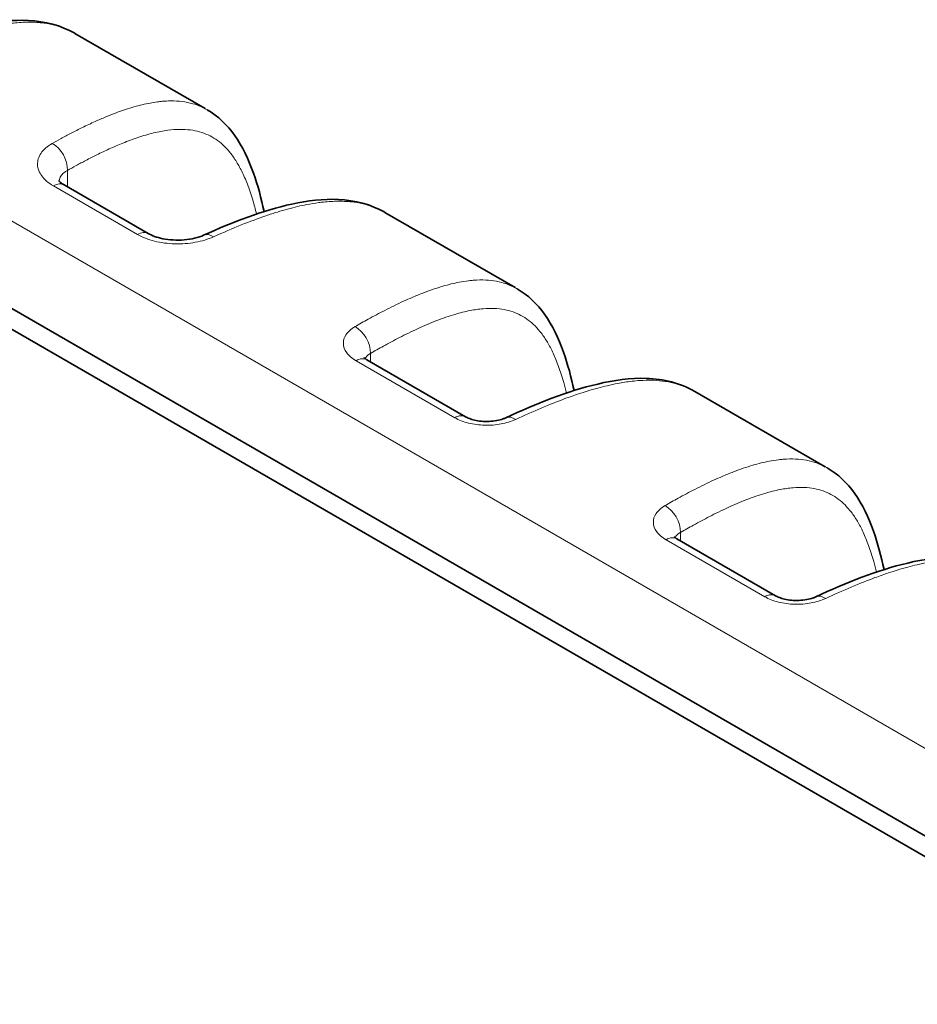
# Model space of a CAD drawing. Header units: millimetres. Extents: x 5 to 415, y 5 to 292.
# Tile 65 of 123: x 266 to 274, y 263 to 272. Entities that reach past the tile are written whole.
import ezdxf

# ---------------------------------------------------------------- set-up
doc = ezdxf.new("R2010")
doc.units = ezdxf.units.MM
doc.layers.add('Sichtbar (ISO)', color=7, linetype='Continuous', lineweight=35)
doc.layers.add('Sichtbar schmal (ISO)', color=7, linetype='Continuous', lineweight=18)

msp = doc.modelspace()

# ---------------------------------------------------------------- linework, layer by layer
at = {"layer": 'Sichtbar (ISO)'}
for p, q in [((266.46533486, 271.46023658), (267.65463659, 270.7735929)), ((267.6745276, 270.76261773), (267.67447187, 270.76264993)), ((263.11620481, 270.55272199), (301.30019009, 248.50718781)), ((262.90407241, 270.48427029), (301.08805004, 248.43874053)), ((266.36833422, 270.07754656), (267.1353541, 269.63470743)), ((269.29376198, 269.82724342), (270.48310263, 269.14057727)), ((269.12965942, 268.48329472), (270.03088315, 267.96297295)), ((272.12221038, 268.19423797), (273.31152976, 267.50758411)), ((271.95808654, 266.85030155), (272.85931028, 266.32997979))]:
    msp.add_line(p, q, dxfattribs=at)
for points, knots in [([(264.8128913, 271.25197295), (265.08127758, 271.37289123), (265.35164559, 271.47799459), (265.76173505, 271.5675726), (265.90489564, 271.58506953), (266.19233935, 271.57102168), (266.33946084, 271.53332515), (266.46504694, 271.46091196)], [0, 0, 0, 0, 0.10759763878, 0.10759763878, 0.16505796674, 0.16505796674, 0.22631010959, 0.22631010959, 0.22631010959, 0.22631010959]), ([(267.67452635, 270.76261659), (267.77329237, 270.70554597), (267.85743616, 270.62359684), (267.99733233, 270.4276257), (268.05234929, 270.31000037), (268.13603106, 270.07408029), (268.16699185, 269.95614608), (268.19263913, 269.83445079)], [0, 0, 0, 0, 0.05088693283, 0.05088693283, 0.10700790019, 0.10700790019, 0.15762954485, 0.15762954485, 0.15762954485, 0.15762954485]), ([(266.31984941, 270.11804056), (266.3198494, 270.11804056), (266.32005871, 270.11759856), (266.32180265, 270.11485868), (266.32453545, 270.11109113), (266.33637833, 270.09925942), (266.34759422, 270.09010213), (266.36459753, 270.0797339), (266.36643989, 270.07864029), (266.36833502, 270.0775461)], [0.010865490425, 0.010865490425, 0.010865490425, 0.010865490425, 0.014108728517, 0.014108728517, 0.020676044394, 0.020676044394, 0.029476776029, 0.029476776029, 0.03051051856, 0.03051051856, 0.03051051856, 0.03051051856]), ([(267.64131842, 269.61897979), (267.9097047, 269.73989806), (268.18007271, 269.84500142), (268.59016217, 269.93457943), (268.73332277, 269.95207636), (269.02076647, 269.93802851), (269.16788796, 269.90033199), (269.29347406, 269.8279188)], [0, 0, 0, 0, 0.10759763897, 0.10759763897, 0.16505796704, 0.16505796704, 0.22631011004, 0.22631011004, 0.22631011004, 0.22631011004]), ([(267.1353534, 269.63470783), (267.15110114, 269.62561613), (267.1708524, 269.61638694), (267.2159173, 269.60005731), (267.24189817, 269.59281382), (267.29873381, 269.58137929), (267.33049643, 269.57734138), (267.39593905, 269.57357048), (267.43043522, 269.57404813), (267.49710939, 269.57959431), (267.53006577, 269.58486511), (267.59085454, 269.5993189), (267.61921748, 269.60902286), (267.64131934, 269.6189802)], [0, 0, 0, 0, 0.008589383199, 0.008589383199, 0.017439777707, 0.017439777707, 0.02701949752, 0.02701949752, 0.037150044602, 0.037150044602, 0.047548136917, 0.047548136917, 0.058574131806, 0.058574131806, 0.058574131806, 0.058574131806]), ([(270.50323103, 269.12946438), (270.60176875, 269.07245696), (270.68566946, 268.99077553), (270.82555232, 268.79503427), (270.88062468, 268.67736342), (270.96439142, 268.44133411), (270.99539649, 268.32325967), (271.02106531, 268.20145625)], [0, 0, 0, 0, 0.05076556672, 0.05076556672, 0.10691337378, 0.10691337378, 0.15758449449, 0.15758449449, 0.15758449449, 0.15758449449]), ([(269.10487713, 268.50200551), (269.10487713, 268.50200551), (269.10488238, 268.50199849), (269.10501097, 268.50183167), (269.10582817, 268.50080202), (269.11056867, 268.49623906), (269.11641733, 268.49139253), (269.12657806, 268.48510542), (269.12808303, 268.48420489), (269.12966056, 268.48329405)], [0.01339875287, 0.01339875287, 0.01339875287, 0.01339875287, 0.013725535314, 0.013725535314, 0.017308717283, 0.017308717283, 0.02328279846, 0.02328279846, 0.024260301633, 0.024260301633, 0.024260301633, 0.024260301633]), ([(270.39737547, 267.95293148), (270.67702565, 268.08235793), (270.95880403, 268.19607124), (271.38642577, 268.29676629), (271.53576441, 268.31778451), (271.83638997, 268.30806705), (271.99100374, 268.27043113), (272.12208433, 268.19481899)], [0, 0, 0, 0, 0.11214194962, 0.11214194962, 0.1720021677, 0.1720021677, 0.23596935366, 0.23596935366, 0.23596935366, 0.23596935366]), ([(270.03088223, 267.96297349), (270.04015021, 267.95762281), (270.05217083, 267.95184207), (270.08024031, 267.94116449), (270.09670799, 267.93616617), (270.1334795, 267.92773592), (270.15442585, 267.92439356), (270.19852154, 267.92028379), (270.2222576, 267.91967365), (270.26916502, 267.92153009), (270.29287868, 267.92415211), (270.33609189, 267.93198327), (270.35620616, 267.93730464), (270.38206415, 267.94630893), (270.39030922, 267.94966131), (270.39737688, 267.95293213)], [0, 0, 0, 0, 0.005741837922, 0.005741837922, 0.011658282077, 0.011658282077, 0.018136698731, 0.018136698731, 0.025095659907, 0.025095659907, 0.032335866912, 0.032335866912, 0.039531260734, 0.039531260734, 0.043433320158, 0.043433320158, 0.043433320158, 0.043433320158]), ([(273.33165816, 267.49647122), (273.43019587, 267.4394638), (273.51409658, 267.35778237), (273.65397945, 267.16204111), (273.7090518, 267.04437026), (273.79281855, 266.80834095), (273.82382362, 266.69026651), (273.84949243, 266.56846308)], [0, 0, 0, 0, 0.05076556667, 0.05076556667, 0.10691337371, 0.10691337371, 0.15758449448, 0.15758449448, 0.15758449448, 0.15758449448]), ([(271.93330425, 266.86901234), (271.93330425, 266.86901234), (271.9333095, 266.86900533), (271.93343809, 266.86883851), (271.93425529, 266.86780886), (271.9389958, 266.86324589), (271.94484445, 266.85839936), (271.95500519, 266.85211226), (271.95651016, 266.85121172), (271.95808769, 266.85030089)], [0.013398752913, 0.013398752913, 0.013398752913, 0.013398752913, 0.013725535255, 0.013725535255, 0.017308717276, 0.017308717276, 0.023282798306, 0.023282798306, 0.024260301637, 0.024260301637, 0.024260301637, 0.024260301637]), ([(273.22580259, 266.31993832), (273.50545277, 266.44936477), (273.78723115, 266.56307808), (274.2148529, 266.66377313), (274.36419153, 266.68479135), (274.66481709, 266.67507389), (274.81943086, 266.63743797), (274.95051146, 266.56182583)], [0, 0, 0, 0, 0.11214194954, 0.11214194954, 0.17200216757, 0.17200216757, 0.23596935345, 0.23596935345, 0.23596935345, 0.23596935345]), ([(272.85930935, 266.32998032), (272.86857734, 266.32462965), (272.88059795, 266.3188489), (272.90866744, 266.30817133), (272.92513512, 266.30317301), (272.96190663, 266.29474276), (272.98285297, 266.2914004), (273.02694867, 266.28729063), (273.05068472, 266.28668049), (273.09759215, 266.28853692), (273.1213058, 266.29115895), (273.16451901, 266.29899011), (273.18463329, 266.30431148), (273.21049127, 266.31331577), (273.21873635, 266.31666815), (273.22580401, 266.31993897)], [0, 0, 0, 0, 0.005741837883, 0.005741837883, 0.011658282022, 0.011658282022, 0.018136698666, 0.018136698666, 0.02509565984, 0.02509565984, 0.032335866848, 0.032335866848, 0.039531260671, 0.039531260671, 0.043433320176, 0.043433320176, 0.043433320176, 0.043433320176])]:
    msp.add_open_spline(points, degree=3, knots=knots, dxfattribs=at)
for points in [[(266.46555542, 271.4606183), (266.46538591, 271.46071624), (266.46521642, 271.46081407), (266.46504695, 271.4609118)], [(269.29398255, 269.82762513), (269.29381304, 269.82772308), (269.29364355, 269.82782091), (269.29347407, 269.82791864)], [(270.5032313, 269.12946415), (270.50314065, 269.1295166), (270.50304999, 269.12956902), (270.50295933, 269.1296214)], [(272.12243011, 268.194617), (272.1223147, 268.19468364), (272.12219929, 268.19475023), (272.12208388, 268.19481678)], [(273.33165843, 267.49647099), (273.33156777, 267.49652344), (273.33147712, 267.49657585), (273.33138646, 267.49662824)]]:
    msp.add_open_spline(points, degree=3, dxfattribs=at)
at = {"layer": 'Sichtbar schmal (ISO)'}
for p, q in [((263.78588669, 270.96262183), (301.96985679, 248.91707162)), ((266.39894202, 270.20989437), (266.39894131, 270.05987581)), ((266.27038543, 270.06882146), (267.03740531, 269.62598233)), ((269.03171062, 268.47456962), (269.93293436, 267.95424785)), ((269.16387125, 268.4635425), (269.1638732, 268.54063618)), ((271.99230029, 266.83054824), (271.99230029, 266.907643)), ((271.86013775, 266.84157645), (272.76136148, 266.32125469))]:
    msp.add_line(p, q, dxfattribs=at)
for centre, major_axis, ratio, start_param, end_param in [((266.25031106, 270.28715775), (-0.09827904, 0.17418734), 0.6419440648, 3.9346920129, 5.5021886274), ((266.26833422, 269.90434148), (0.1, 0.17320508), 0.5773502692, 0, 0.7706378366), ((267.0353541, 269.46150235), (0.1, 0.17320508), 0.5773502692, 0, 0.7706347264), ((267.72346839, 269.43663017), (-0.08214783, 0.18235058), 0.5816161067, 5.5576107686, 6.2832067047), ((269.01524426, 268.61790072), (-0.10006758, 0.17316604), 0.6358887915, 3.928112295, 5.4961916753), ((269.02965942, 268.31008964), (0.1, 0.17320508), 0.5773502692, 0, 0.7706378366), ((269.93088315, 267.78976787), (0.1, 0.17320508), 0.5773502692, 0, 0.7706349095), ((270.48137811, 267.77142788), (-0.08400263, 0.18150361), 0.5755379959, 5.551129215, 6.283185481), ((271.84367133, 266.98490753), (-0.10006754, 0.17316607), 0.6358891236, 3.9281124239, 5.4961918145), ((271.85808654, 266.67709647), (0.1, 0.17320508), 0.5773502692, 0, 0.7706378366), ((272.75931028, 266.15677471), (0.1, 0.17320508), 0.5773502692, 0, 0.7706349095), ((273.30980523, 266.13843472), (-0.08400262, 0.18150361), 0.5755380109, 5.5511292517, 6.2831855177)]:
    msp.add_ellipse(centre, major_axis=major_axis, ratio=ratio, start_param=start_param, end_param=end_param, dxfattribs=at)
for points, knots in [([(266.46504695, 271.4609118), (266.46331169, 271.46191245), (266.46157838, 271.46290185), (266.45984719, 271.4638801), (266.42808527, 271.48182777), (266.39704764, 271.49602825), (266.36788644, 271.50730442), (266.35279049, 271.51314178), (266.33819533, 271.51819815), (266.32424853, 271.52260471), (266.30437308, 271.52888446), (266.28589424, 271.53384447), (266.26838367, 271.53798357), (266.22940391, 271.54719749), (266.1953183, 271.55258097), (266.15968669, 271.55642148), (266.14624455, 271.55787032), (266.13256618, 271.55906223), (266.11825681, 271.55999857), (266.09390159, 271.56159226), (266.06776107, 271.56242417), (266.0396835, 271.56224744), (265.99910609, 271.56199202), (265.95447547, 271.55962362), (265.9053971, 271.55441766), (265.89183586, 271.55297916), (265.87793612, 271.55132447), (265.86368988, 271.54943885), (265.8291109, 271.54486199), (265.79249707, 271.53893855), (265.75301285, 271.53128155), (265.70068561, 271.52113396), (265.64331168, 271.507947), (265.57892212, 271.49041823), (265.54931241, 271.48235758), (265.51822124, 271.47337559), (265.48545619, 271.46331562), (265.45222721, 271.4531132), (265.41726896, 271.4417953), (265.38066431, 271.42930273), (265.31164078, 271.40574613), (265.23675936, 271.37798402), (265.15657087, 271.34582433), (265.07736218, 271.31405759), (264.99297871, 271.27800762), (264.9039614, 271.2377473)], [0.62298790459, 0.62298790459, 0.62298790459, 0.62298790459, 0.62450218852, 0.62450218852, 0.62450218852, 0.65228452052, 0.65228452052, 0.65228452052, 0.66666666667, 0.66666666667, 0.66666666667, 0.68716252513, 0.68716252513, 0.68716252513, 0.73278774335, 0.73278774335, 0.73278774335, 0.75, 0.75, 0.75, 0.77929607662, 0.77929607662, 0.77929607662, 0.82163447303, 0.82163447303, 0.82163447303, 0.83333333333, 0.83333333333, 0.83333333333, 0.86172921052, 0.86172921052, 0.86172921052, 0.89936140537, 0.89936140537, 0.89936140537, 0.91666666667, 0.91666666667, 0.91666666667, 0.93421696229, 0.93421696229, 0.93421696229, 0.96731066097, 0.96731066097, 0.96731066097, 1, 1, 1, 1]), ([(267.67447187, 270.76264993), (267.65906832, 270.7715489), (267.64345443, 270.77961881), (267.62765156, 270.78690707), (267.62330591, 270.78891127), (267.61894579, 270.79085621), (267.61457166, 270.79274311), (267.59061072, 270.80307934), (267.56633671, 270.81165468), (267.54135022, 270.81873788), (267.5110528, 270.82732662), (267.4797076, 270.83373495), (267.44641191, 270.83802643), (267.41335307, 270.84228737), (267.37836347, 270.84445531), (267.3404292, 270.84416355), (267.31624826, 270.84397757), (267.29086918, 270.84278141), (267.26401201, 270.84040046), (267.24984033, 270.8391441), (267.23523912, 270.83755519), (267.22026066, 270.83561592), (267.176606, 270.82996392), (267.1297303, 270.82127697), (267.08101344, 270.80964121), (267.03150414, 270.79781618), (266.98010296, 270.78295951), (266.9283131, 270.765792), (266.87975211, 270.7496948), (266.83085461, 270.73158466), (266.7828338, 270.71233879), (266.77110621, 270.70763859), (266.75943097, 270.70287188), (266.74782524, 270.69805239), (266.71539925, 270.68458689), (266.68351566, 270.67071129), (266.65213982, 270.65654256), (266.61247016, 270.6386285), (266.57361209, 270.62024653), (266.5354774, 270.60154774), (266.50034998, 270.58432351), (266.46583616, 270.56682917), (266.43185952, 270.5491345), (266.40087088, 270.53299595), (266.37032902, 270.51669014), (266.34017295, 270.5002455), (266.31289189, 270.48536867), (266.28592654, 270.47037792), (266.25923095, 270.45528207)], [0.64418904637, 0.64418904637, 0.64418904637, 0.64418904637, 0.66181867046, 0.66181867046, 0.66181867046, 0.66666666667, 0.66666666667, 0.66666666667, 0.69322341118, 0.69322341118, 0.69322341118, 0.72542484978, 0.72542484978, 0.72542484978, 0.75739721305, 0.75739721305, 0.75739721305, 0.77777777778, 0.77777777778, 0.77777777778, 0.78853195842, 0.78853195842, 0.78853195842, 0.81987498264, 0.81987498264, 0.81987498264, 0.85172783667, 0.85172783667, 0.85172783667, 0.88159480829, 0.88159480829, 0.88159480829, 0.88888888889, 0.88888888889, 0.88888888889, 0.90926830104, 0.90926830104, 0.90926830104, 0.93503475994, 0.93503475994, 0.93503475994, 0.95876930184, 0.95876930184, 0.95876930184, 0.98041655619, 0.98041655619, 0.98041655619, 1, 1, 1, 1]), ([(266.39894265, 270.20989469), (266.42528626, 270.2247587), (266.45160779, 270.23937836), (266.47790194, 270.25372855), (266.50763126, 270.2699535), (266.53732557, 270.28583398), (266.56697522, 270.30132849), (266.60043996, 270.31881672), (266.63384782, 270.33581325), (266.66718038, 270.35224827), (266.7046961, 270.37074586), (266.74211645, 270.38853216), (266.7794068, 270.40548895), (266.82123574, 270.42450953), (266.86290111, 270.44248639), (266.90433571, 270.45921741), (266.95064426, 270.47791649), (266.99666455, 270.49505939), (267.04226319, 270.51029962), (267.09054595, 270.52643696), (267.13835595, 270.54044103), (267.1854613, 270.55181149), (267.22911805, 270.56234951), (267.27216955, 270.57062543), (267.31436321, 270.57618957), (267.35170023, 270.58111326), (267.38836553, 270.58391353), (267.42414573, 270.58428082), (267.4568249, 270.58461628), (267.48876573, 270.58292221), (267.51979251, 270.57900157), (267.54893864, 270.57531857), (267.57727817, 270.56967075), (267.60467412, 270.5619571), (267.63117426, 270.55449568), (267.65679152, 270.54510133), (267.68142777, 270.53375837), (267.70581899, 270.52252823), (267.72924863, 270.50938805), (267.75165997, 270.49440125), (267.77431543, 270.47925121), (267.79593029, 270.4622141), (267.81649162, 270.44342575), (267.83780789, 270.42394756), (267.85799184, 270.40258716), (267.87707645, 270.37954851), (267.89737075, 270.35504955), (267.91642192, 270.32865283), (267.93431344, 270.30062905), (267.95378679, 270.27012762), (267.97188636, 270.2376987), (267.98875284, 270.20367924), (268.00746075, 270.16594564), (268.02465162, 270.12625523), (268.04053025, 270.08500787), (268.05833407, 270.03875949), (268.07448816, 269.99055373), (268.08926299, 269.94084022), (268.10173942, 269.89886025), (268.11323233, 269.85580515), (268.12388055, 269.81187632)], [0, 0, 0, 0, 0.01826553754, 0.01826553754, 0.01826553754, 0.03891736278, 0.03891736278, 0.03891736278, 0.06222651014, 0.06222651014, 0.06222651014, 0.08846090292, 0.08846090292, 0.08846090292, 0.11788826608, 0.11788826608, 0.11788826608, 0.15077717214, 0.15077717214, 0.15077717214, 0.18560205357, 0.18560205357, 0.18560205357, 0.21787738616, 0.21787738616, 0.21787738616, 0.24643770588, 0.24643770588, 0.24643770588, 0.27252274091, 0.27252274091, 0.27252274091, 0.29702666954, 0.29702666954, 0.29702666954, 0.32072936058, 0.32072936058, 0.32072936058, 0.34419631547, 0.34419631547, 0.34419631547, 0.36791888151, 0.36791888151, 0.36791888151, 0.39251245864, 0.39251245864, 0.39251245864, 0.41866490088, 0.41866490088, 0.41866490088, 0.44712953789, 0.44712953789, 0.44712953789, 0.47870184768, 0.47870184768, 0.47870184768, 0.51410211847, 0.51410211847, 0.51410211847, 0.54399545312, 0.54399545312, 0.54399545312, 0.54399545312]), ([(266.32227621, 270.11433426), (266.32277496, 270.11969295), (266.32490787, 270.13127375), (266.33167623, 270.14857934), (266.34271269, 270.16593506), (266.35756512, 270.18214431), (266.37619546, 270.19702019), (266.39095523, 270.20579764), (266.39894181, 270.20989429)], [0.54898609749, 0.54898609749, 0.54898609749, 0.54898609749, 0.61352657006, 0.68970650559, 0.76621597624, 0.84330854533, 0.92073315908, 1, 1, 1, 1]), ([(269.29347407, 269.82791864), (269.29173882, 269.82891928), (269.29000551, 269.82990869), (269.28827431, 269.83088693), (269.25651239, 269.84883461), (269.22547476, 269.86303509), (269.19631356, 269.87431126), (269.18121761, 269.88014861), (269.16662246, 269.88520499), (269.15267566, 269.88961155), (269.13280021, 269.8958913), (269.11432136, 269.90085131), (269.09681079, 269.90499041), (269.05783104, 269.91420433), (269.02374542, 269.91958781), (268.98811381, 269.92342831), (268.97467168, 269.92487716), (268.9609933, 269.92606907), (268.94668393, 269.92700541), (268.92232871, 269.9285991), (268.89618819, 269.92943101), (268.86811063, 269.92925427), (268.82753321, 269.92899886), (268.78290259, 269.92663045), (268.73382422, 269.92142449), (268.72026299, 269.91998599), (268.70636325, 269.91833131), (268.692117, 269.91644569), (268.65753802, 269.91186883), (268.62092419, 269.90594539), (268.58143997, 269.89828839), (268.52911273, 269.8881408), (268.47173881, 269.87495384), (268.40734924, 269.85742507), (268.37773954, 269.84936442), (268.34664836, 269.84038243), (268.31388331, 269.83032245), (268.28065433, 269.82012004), (268.24569609, 269.80880213), (268.20909143, 269.79630957), (268.1400679, 269.77275297), (268.06518649, 269.74499086), (267.984998, 269.71283117), (267.9057893, 269.68106443), (267.82140584, 269.64501446), (267.73238853, 269.60475413)], [0.62298790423, 0.62298790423, 0.62298790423, 0.62298790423, 0.62450218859, 0.62450218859, 0.62450218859, 0.65228452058, 0.65228452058, 0.65228452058, 0.66666666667, 0.66666666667, 0.66666666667, 0.68716252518, 0.68716252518, 0.68716252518, 0.7327877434, 0.7327877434, 0.7327877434, 0.75, 0.75, 0.75, 0.77929607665, 0.77929607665, 0.77929607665, 0.82163447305, 0.82163447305, 0.82163447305, 0.83333333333, 0.83333333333, 0.83333333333, 0.86172921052, 0.86172921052, 0.86172921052, 0.89936140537, 0.89936140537, 0.89936140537, 0.91666666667, 0.91666666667, 0.91666666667, 0.93421696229, 0.93421696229, 0.93421696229, 0.96731066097, 0.96731066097, 0.96731066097, 1, 1, 1, 1]), ([(270.50295933, 269.1296214), (270.49754511, 269.1327498), (270.49211524, 269.13576961), (270.48667246, 269.13868278), (270.45919885, 269.15338767), (270.43139913, 269.16537918), (270.40363728, 269.17504307), (270.37414588, 269.18530902), (270.34486836, 269.19295134), (270.31496999, 269.19863134), (270.28275385, 269.20475167), (270.249808, 269.20859507), (270.21476979, 269.21027223), (270.17980138, 269.21194606), (270.14273843, 269.21145328), (270.1020395, 269.20824504), (270.0877408, 269.20711789), (270.0729928, 269.20564963), (270.05772464, 269.20379884), (270.03092897, 269.2005507), (270.00248494, 269.19610967), (269.97274253, 269.19038136), (269.92567994, 269.18131722), (269.87536006, 269.16899085), (269.82326792, 269.1536678), (269.76638021, 269.13693411), (269.70738845, 269.11663758), (269.64825901, 269.09387963), (269.61354327, 269.08051812), (269.57878243, 269.06632476), (269.54436186, 269.0515838), (269.51805291, 269.04031673), (269.49193739, 269.0287305), (269.46599702, 269.01687514), (269.40787619, 268.99031255), (269.35063494, 268.96240711), (269.29400527, 268.93346511), (269.24318873, 268.90749406), (269.19286419, 268.88068434), (269.14281747, 268.85312246), (269.10259906, 268.83097326), (269.06256001, 268.80833683), (269.02258551, 268.78521834)], [0.63117344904, 0.63117344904, 0.63117344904, 0.63117344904, 0.6370423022, 0.6370423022, 0.6370423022, 0.66666666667, 0.66666666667, 0.66666666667, 0.69813660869, 0.69813660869, 0.69813660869, 0.73204614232, 0.73204614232, 0.73204614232, 0.76588812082, 0.76588812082, 0.76588812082, 0.77777777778, 0.77777777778, 0.77777777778, 0.79864416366, 0.79864416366, 0.79864416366, 0.8316618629, 0.8316618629, 0.8316618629, 0.86771914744, 0.86771914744, 0.86771914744, 0.88888888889, 0.88888888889, 0.88888888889, 0.90506973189, 0.90506973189, 0.90506973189, 0.94132379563, 0.94132379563, 0.94132379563, 0.97385631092, 0.97385631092, 0.97385631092, 1, 1, 1, 1]), ([(269.1638732, 268.54063618), (269.20303503, 268.56326668), (269.29125176, 268.61317352), (269.43480696, 268.68987998), (269.59747153, 268.76950688), (269.76648721, 268.84185932), (269.92659476, 268.89752717), (270.06808043, 268.93309483), (270.18851345, 268.95039523), (270.29243512, 268.95282345), (270.38345983, 268.94268357), (270.46453857, 268.9212788), (270.5377576, 268.88918895), (270.60477573, 268.8463518), (270.6669585, 268.7920066), (270.72537254, 268.72464234), (270.78075262, 268.64199451), (270.83345914, 268.54111481), (270.88342931, 268.41862861), (270.92258581, 268.29520341), (270.94436017, 268.21167052), (270.95230774, 268.17888562)], [0, 0, 0, 0, 0.02672857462, 0.0602698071, 0.09839142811, 0.13886048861, 0.17795802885, 0.21176133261, 0.24158286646, 0.26833105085, 0.29306395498, 0.31650897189, 0.33924479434, 0.36181586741, 0.38480371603, 0.40881697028, 0.43449904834, 0.46255813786, 0.49371292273, 0.52859542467, 0.5505837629, 0.5505837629, 0.5505837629, 0.5505837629]), ([(269.02258551, 268.78521833), (268.98639804, 268.76344929), (268.95934244, 268.73972058), (268.94154172, 268.71348247), (268.92374099, 268.68724435), (268.91519462, 268.65848169), (268.91616386, 268.63000063), (268.9171331, 268.60151957), (268.92761813, 268.57332988), (268.94693723, 268.54720557), (268.96625633, 268.52108126), (268.9944095, 268.4970252), (269.03171097, 268.47459696)], [0, 0, 0, 0, 0.25, 0.25, 0.25, 0.5, 0.5, 0.5, 0.75, 0.75, 0.75, 1, 1, 1, 1]), ([(269.11612746, 268.49206076), (269.11708503, 268.49471556), (269.11998071, 268.50133883), (269.12652774, 268.51152771), (269.13643516, 268.52226022), (269.14881065, 268.53210059), (269.15859255, 268.53791907), (269.16387317, 268.54063617)], [0.64121284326, 0.64121284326, 0.64121284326, 0.64121284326, 0.69119993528, 0.767623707, 0.84444257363, 0.92145450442, 1, 1, 1, 1]), ([(272.12208388, 268.19481678), (272.09867718, 268.20831398), (272.07535057, 268.21993795), (272.05268586, 268.22982985), (272.04865057, 268.23159104), (272.04463634, 268.23329784), (272.04064665, 268.23495179), (272.0122069, 268.24674166), (271.98494386, 268.25592341), (271.95865777, 268.26336039), (271.92324357, 268.27337993), (271.88960972, 268.28026247), (271.85664678, 268.28525342), (271.81925665, 268.29091469), (271.78271349, 268.29414061), (271.7447707, 268.29552511), (271.74184049, 268.29563203), (271.73890175, 268.2957274), (271.73595331, 268.29581124), (271.69861728, 268.29687288), (271.65992016, 268.29605179), (271.62054426, 268.29346669), (271.57453596, 268.29044617), (271.52760415, 268.28501622), (271.4808541, 268.27771953), (271.46069913, 268.27457377), (271.44057877, 268.27108522), (271.42057782, 268.26730879), (271.38794771, 268.26114781), (271.35565898, 268.25425208), (271.32225508, 268.24637513), (271.26732213, 268.23342143), (271.20937015, 268.2178889), (271.14172597, 268.19712635), (271.11675586, 268.18946208), (271.0904652, 268.18107004), (271.06251533, 268.1717561), (271.02416821, 268.1589774), (270.9826903, 268.14444724), (270.93839065, 268.12807422), (270.87179041, 268.10345898), (270.79881145, 268.07465543), (270.72051616, 268.04164988), (270.64757341, 268.01090071), (270.57001906, 267.97651467), (270.48871941, 267.93874552)], [0.61523339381, 0.61523339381, 0.61523339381, 0.61523339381, 0.63317012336, 0.63317012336, 0.63317012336, 0.63636363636, 0.63636363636, 0.63636363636, 0.65912797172, 0.65912797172, 0.65912797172, 0.68979745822, 0.68979745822, 0.68979745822, 0.72458610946, 0.72458610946, 0.72458610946, 0.72727272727, 0.72727272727, 0.72727272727, 0.76129333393, 0.76129333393, 0.76129333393, 0.8010443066, 0.8010443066, 0.8010443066, 0.81818181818, 0.81818181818, 0.81818181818, 0.84614043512, 0.84614043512, 0.84614043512, 0.89211858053, 0.89211858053, 0.89211858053, 0.90909090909, 0.90909090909, 0.90909090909, 0.93237687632, 0.93237687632, 0.93237687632, 0.96738508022, 0.96738508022, 0.96738508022, 1, 1, 1, 1]), ([(273.33138646, 267.49662824), (273.32597224, 267.49975664), (273.32054236, 267.50277644), (273.31509959, 267.50568962), (273.28762597, 267.5203945), (273.25982625, 267.53238602), (273.2320644, 267.54204991), (273.202573, 267.55231585), (273.17329548, 267.55995818), (273.14339711, 267.56563818), (273.11118098, 267.57175851), (273.07823512, 267.57560191), (273.04319691, 267.57727907), (273.00822851, 267.5789529), (272.97116555, 267.57846012), (272.93046662, 267.57525188), (272.91616792, 267.57412473), (272.90141993, 267.57265647), (272.88615176, 267.57080568), (272.85935609, 267.56755754), (272.83091206, 267.56311651), (272.80116965, 267.55738819), (272.75410706, 267.54832406), (272.70378719, 267.53599769), (272.65169505, 267.52067463), (272.59480734, 267.50394095), (272.53581558, 267.48364442), (272.47668613, 267.46088647), (272.4419704, 267.44752495), (272.40720955, 267.4333316), (272.37278898, 267.41859064), (272.34648003, 267.40732356), (272.32036452, 267.39573734), (272.29442414, 267.38388198), (272.23630331, 267.35731939), (272.17906207, 267.32941395), (272.12243239, 267.30047195), (272.07161586, 267.27450089), (272.02129131, 267.24769118), (271.97124459, 267.2201293), (271.93102619, 267.19798009), (271.89098714, 267.17534366), (271.85101263, 267.15222517)], [0.6311734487, 0.6311734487, 0.6311734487, 0.6311734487, 0.63704230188, 0.63704230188, 0.63704230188, 0.66666666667, 0.66666666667, 0.66666666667, 0.69813660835, 0.69813660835, 0.69813660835, 0.732046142, 0.732046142, 0.732046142, 0.76588812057, 0.76588812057, 0.76588812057, 0.77777777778, 0.77777777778, 0.77777777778, 0.79864416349, 0.79864416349, 0.79864416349, 0.8316618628, 0.8316618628, 0.8316618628, 0.86771914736, 0.86771914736, 0.86771914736, 0.88888888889, 0.88888888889, 0.88888888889, 0.90506973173, 0.90506973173, 0.90506973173, 0.9413237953, 0.9413237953, 0.9413237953, 0.97385631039, 0.97385631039, 0.97385631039, 1, 1, 1, 1]), ([(271.99230029, 266.907643), (272.03146212, 266.9302735), (272.07058468, 266.95240631), (272.1096518, 266.97396478), (272.15867646, 267.00101812), (272.20761383, 267.02716703), (272.25641984, 267.05222509), (272.31189079, 267.08070507), (272.36719207, 267.10777592), (272.42222479, 267.13308385), (272.48064629, 267.15995017), (272.53876515, 267.18482976), (272.59639263, 267.20716213), (272.65206709, 267.22873763), (272.7072829, 267.24793564), (272.76176695, 267.26409787), (272.80887326, 267.27807156), (272.85543258, 267.28977597), (272.90118841, 267.29869995), (272.94155456, 267.30657276), (272.98129538, 267.31228159), (273.02018077, 267.31545046), (273.05505871, 267.31829275), (273.08924845, 267.31909162), (273.1225578, 267.31759463), (273.15335754, 267.31621042), (273.18340455, 267.31286328), (273.21254351, 267.30740194), (273.24016516, 267.30222498), (273.26697086, 267.29514828), (273.29284377, 267.28610879), (273.31793405, 267.27734273), (273.34214712, 267.26673082), (273.36540561, 267.25428783), (273.38849556, 267.241935), (273.41064472, 267.22777753), (273.43181521, 267.21189917), (273.45337662, 267.19572761), (273.47392288, 267.17777102), (273.49345604, 267.15817645), (273.51386051, 267.13770784), (273.53315949, 267.11545186), (273.55139749, 267.0916165), (273.57090296, 267.06612468), (273.58919485, 267.03882632), (273.6063649, 267.00998965), (273.62512412, 266.978484), (273.64254424, 266.94514209), (273.65877058, 266.91029194), (273.67678714, 266.87159685), (273.69333198, 266.83104236), (273.70860953, 266.78901157), (273.72571505, 266.74195174), (273.74123185, 266.69304122), (273.75542306, 266.64270431), (273.76436854, 266.61097422), (273.7727873, 266.57867737), (273.78073487, 266.54589246)], [0, 0, 0, 0, 0.02672857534, 0.02672857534, 0.02672857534, 0.06026980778, 0.06026980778, 0.06026980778, 0.09839142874, 0.09839142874, 0.09839142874, 0.1388604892, 0.1388604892, 0.1388604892, 0.17795802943, 0.17795802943, 0.17795802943, 0.21176133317, 0.21176133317, 0.21176133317, 0.24158286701, 0.24158286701, 0.24158286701, 0.26833105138, 0.26833105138, 0.26833105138, 0.2930639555, 0.2930639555, 0.2930639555, 0.31650897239, 0.31650897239, 0.31650897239, 0.33924479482, 0.33924479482, 0.33924479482, 0.36181586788, 0.36181586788, 0.36181586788, 0.38480371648, 0.38480371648, 0.38480371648, 0.40881697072, 0.40881697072, 0.40881697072, 0.43449904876, 0.43449904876, 0.43449904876, 0.46255813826, 0.46255813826, 0.46255813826, 0.49371292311, 0.49371292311, 0.49371292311, 0.52859542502, 0.52859542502, 0.52859542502, 0.55058376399, 0.55058376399, 0.55058376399, 0.55058376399]), ([(271.85101263, 267.15222516), (271.81482516, 267.13045612), (271.78776956, 267.10672741), (271.76996884, 267.0804893), (271.75216812, 267.05425119), (271.74362175, 267.02548852), (271.74459098, 266.99700747), (271.74556022, 266.96852641), (271.75604526, 266.94033672), (271.77536435, 266.91421241), (271.79468345, 266.8880881), (271.82283662, 266.86403203), (271.86013809, 266.8416038)], [0, 0, 0, 0, 0.25, 0.25, 0.25, 0.5, 0.5, 0.5, 0.75, 0.75, 0.75, 1, 1, 1, 1]), ([(271.94455459, 266.85906759), (271.94551216, 266.8617224), (271.94840783, 266.86834567), (271.95495486, 266.87853454), (271.96486228, 266.88926706), (271.97723777, 266.89910742), (271.98701967, 266.90492591), (271.99230029, 266.907643)], [0.64121285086, 0.64121285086, 0.64121285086, 0.64121285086, 0.6911999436, 0.76762371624, 0.84444258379, 0.9214545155, 1, 1, 1, 1]), ([(274.95051101, 266.56182362), (274.9271043, 266.57532082), (274.9037777, 266.58694479), (274.88111299, 266.59683669), (274.87707769, 266.59859788), (274.87306346, 266.60030468), (274.86907377, 266.60195863), (274.84063402, 266.6137485), (274.81337098, 266.62293024), (274.78708489, 266.63036722), (274.75167069, 266.64038677), (274.71803685, 266.64726931), (274.68507391, 266.65226025), (274.64768378, 266.65792153), (274.61114062, 266.66114744), (274.57319782, 266.66253194), (274.57026762, 266.66263886), (274.56732887, 266.66273424), (274.56438043, 266.66281808), (274.52704441, 266.66387972), (274.48834728, 266.66305863), (274.44897139, 266.66047353), (274.40296309, 266.65745301), (274.35603127, 266.65202305), (274.30928122, 266.64472637), (274.28912625, 266.64158061), (274.26900589, 266.63809206), (274.24900494, 266.63431563), (274.21637483, 266.62815465), (274.1840861, 266.62125892), (274.1506822, 266.61338197), (274.09574925, 266.60042827), (274.03779727, 266.58489574), (273.97015309, 266.56413319), (273.94518298, 266.55646892), (273.91889233, 266.54807688), (273.89094245, 266.53876294), (273.85259533, 266.52598424), (273.81111742, 266.51145408), (273.76681777, 266.49508106), (273.70021753, 266.47046581), (273.62723858, 266.44166227), (273.54894328, 266.40865672), (273.47600053, 266.37790755), (273.39844619, 266.34352151), (273.31714653, 266.30575236)], [0.61523339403, 0.61523339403, 0.61523339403, 0.61523339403, 0.63317012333, 0.63317012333, 0.63317012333, 0.63636363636, 0.63636363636, 0.63636363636, 0.6591279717, 0.6591279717, 0.6591279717, 0.68979745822, 0.68979745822, 0.68979745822, 0.72458610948, 0.72458610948, 0.72458610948, 0.72727272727, 0.72727272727, 0.72727272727, 0.76129333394, 0.76129333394, 0.76129333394, 0.80104430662, 0.80104430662, 0.80104430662, 0.81818181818, 0.81818181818, 0.81818181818, 0.84614043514, 0.84614043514, 0.84614043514, 0.89211858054, 0.89211858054, 0.89211858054, 0.90909090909, 0.90909090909, 0.90909090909, 0.93237687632, 0.93237687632, 0.93237687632, 0.9673850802, 0.9673850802, 0.9673850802, 1, 1, 1, 1])]:
    msp.add_open_spline(points, degree=3, knots=knots, dxfattribs=at)
for points in [[(266.25923104, 270.4552838), (266.21391614, 270.42857452), (266.146013, 270.36981167), (266.11407775, 270.26302515), (266.15339188, 270.15694503), (266.22375118, 270.09681293), (266.27038543, 270.06882146)], [(267.03740531, 269.62598233), (267.08473195, 269.59930943), (267.18777654, 269.55884482), (267.37888563, 269.53359984), (267.56988541, 269.54839821), (267.68033728, 269.58223924), (267.73238862, 269.60475586)], [(269.93293436, 267.95424785), (269.97064035, 267.93296632), (270.05277706, 267.90064094), (270.20618456, 267.88042262), (270.35809061, 267.89246014), (270.4467735, 267.92018584), (270.48871941, 267.93874552)], [(272.76136148, 266.32125469), (272.79906748, 266.29997316), (272.88120419, 266.26764778), (273.03461168, 266.24742945), (273.18651773, 266.25946697), (273.27520062, 266.28719268), (273.31714653, 266.30575236)]]:
    msp.add_open_spline(points, degree=3, dxfattribs=at)

doc.saveas('drawing.dxf')
